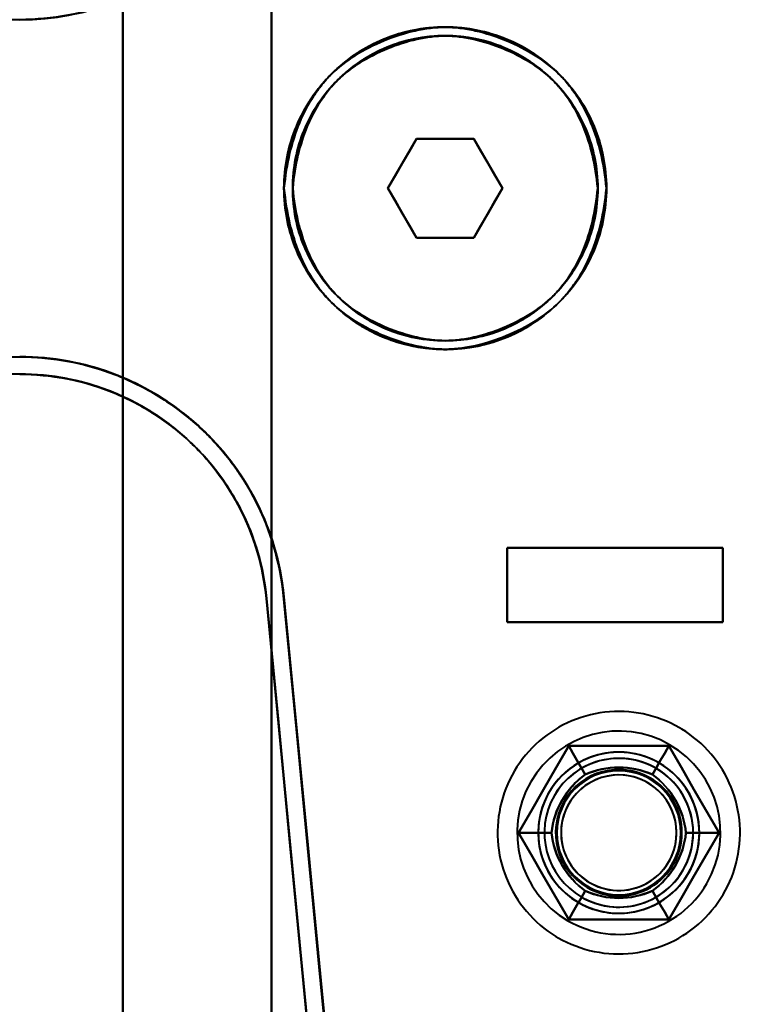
# Model space of a CAD drawing. Header units: millimetres. Extents: x -1115 to 1388, y -280 to 1010.
# Tile 59 of 76: x -322 to -293, y 745 to 785. Entities that reach past the tile are written whole.
import ezdxf

# ---------------------------------------------------------------- set-up
doc = ezdxf.new("R2010")
doc.units = ezdxf.units.MM
doc.layers.add('G-IMPT', color=8, linetype='Continuous', lineweight=40)

# ---------------------------------------------------------------- blocks, each defined once
blk = doc.blocks.new('NEXA 700 CALQUES_dwg-751640-Droite')
at = {"layer": 'G-IMPT'}
for p, q in [((-321.657, 784.672), (-342.221, 784.672)), ((-305.655, 779.872), (-306.809, 777.872)), ((-306.809, 777.872), (-305.655, 779.872)), ((-306.809, 777.872), (-305.655, 779.872)), ((-305.655, 779.872), (-306.809, 777.872)), ((-305.655, 779.872), (-303.345, 779.872)), ((-305.655, 779.872), (-303.345, 779.872)), ((-303.345, 779.872), (-305.655, 779.872)), ((-303.345, 779.872), (-305.655, 779.872)), ((-302.191, 777.872), (-303.345, 779.872)), ((-303.345, 779.872), (-302.191, 777.872)), ((-303.345, 779.872), (-302.191, 777.872)), ((-302.191, 777.872), (-303.345, 779.872)), ((-306.809, 777.872), (-305.655, 775.872)), ((-305.655, 775.872), (-306.809, 777.872)), ((-305.655, 775.872), (-306.809, 777.872)), ((-306.809, 777.872), (-305.655, 775.872)), ((-303.345, 775.872), (-302.191, 777.872)), ((-302.191, 777.872), (-303.345, 775.872)), ((-302.191, 777.872), (-303.345, 775.872)), ((-303.345, 775.872), (-302.191, 777.872)), ((-303.345, 775.872), (-305.655, 775.872)), ((-303.345, 775.872), (-305.655, 775.872)), ((-305.655, 775.872), (-303.345, 775.872)), ((-305.655, 775.872), (-303.345, 775.872)), ((-342.221, 771.072), (-321.657, 771.072)), ((-321.657, 770.372), (-342.221, 770.372)), ((-302, 763.372), (-293.3, 763.372)), ((-302, 763.372), (-293.3, 763.372)), ((-293.3, 763.372), (-302, 763.372)), ((-293.3, 763.372), (-302, 763.372)), ((-293.3, 760.372), (-302, 760.372)), ((-293.3, 760.372), (-302, 760.372)), ((-302, 760.372), (-293.3, 760.372)), ((-302, 760.372), (-293.3, 760.372))]:
    blk.add_line(p, q, dxfattribs=at)
at = {"layer": 'G-IMPT', "flags": 128}
for points in [[(-317.5, 717.872), (-317.5, 747.872), (-317.5, 777.872), (-317.5, 807.872), (-317.5, 837.872)], [(-317.5, 837.872), (-317.5, 807.872), (-317.5, 777.872), (-317.5, 747.872), (-317.5, 717.872)], [(-317.5, 717.872), (-317.5, 747.872), (-317.5, 777.872), (-317.5, 807.872), (-317.5, 837.872)], [(-317.5, 837.872), (-317.5, 807.872), (-317.5, 777.872), (-317.5, 747.872), (-317.5, 717.872)], [(-317.5, 717.872), (-317.5, 747.872), (-317.5, 777.872), (-317.5, 807.872), (-317.5, 837.872)], [(-317.5, 837.872), (-317.5, 807.872), (-317.5, 777.872), (-317.5, 747.872), (-317.5, 717.872)], [(-317.5, 837.872), (-317.5, 807.872), (-317.5, 777.872), (-317.5, 747.872), (-317.5, 717.872)], [(-317.5, 717.872), (-317.5, 747.872), (-317.5, 777.872), (-317.5, 807.872), (-317.5, 837.872)], [(-317.5, 817.372), (-317.5, 797.622), (-317.5, 777.872), (-317.5, 758.122), (-317.5, 738.372)], [(-317.5, 738.372), (-317.5, 758.122), (-317.5, 777.872), (-317.5, 797.622), (-317.5, 817.372)], [(-317.5, 817.372), (-317.5, 797.622), (-317.5, 777.872), (-317.5, 758.122), (-317.5, 738.372)], [(-317.5, 738.372), (-317.5, 758.122), (-317.5, 777.872), (-317.5, 797.622), (-317.5, 817.372)], [(-311.5, 817.372), (-311.5, 797.622), (-311.5, 777.872), (-311.5, 758.122), (-311.5, 738.372)], [(-311.5, 738.372), (-311.5, 758.122), (-311.5, 777.872), (-311.5, 797.622), (-311.5, 817.372)], [(-311.5, 817.372), (-311.5, 797.622), (-311.5, 777.872), (-311.5, 758.122), (-311.5, 738.372)], [(-311.5, 738.372), (-311.5, 758.122), (-311.5, 777.872), (-311.5, 797.622), (-311.5, 817.372)], [(-311.5, 738.372), (-311.5, 758.122), (-311.5, 777.872), (-311.5, 797.622), (-311.5, 817.372)], [(-311.5, 817.372), (-311.5, 797.622), (-311.5, 777.872), (-311.5, 758.122), (-311.5, 738.372)], [(-311.5, 738.372), (-311.5, 758.122), (-311.5, 777.872), (-311.5, 797.622), (-311.5, 817.372)], [(-311.5, 817.372), (-311.5, 797.622), (-311.5, 777.872), (-311.5, 758.122), (-311.5, 738.372)], [(-305.655, 779.872), (-305.943, 779.372), (-306.232, 778.872), (-306.521, 778.372), (-306.809, 777.872)], [(-306.809, 777.872), (-306.521, 778.372), (-306.232, 778.872), (-305.943, 779.372), (-305.655, 779.872)], [(-306.809, 777.872), (-306.521, 778.372), (-306.232, 778.872), (-305.943, 779.372), (-305.655, 779.872)], [(-305.655, 779.872), (-305.943, 779.372), (-306.232, 778.872), (-306.521, 778.372), (-306.809, 777.872)], [(-303.345, 779.872), (-303.923, 779.872), (-304.5, 779.872), (-305.077, 779.872), (-305.655, 779.872)], [(-305.655, 779.872), (-305.077, 779.872), (-304.5, 779.872), (-303.923, 779.872), (-303.345, 779.872)], [(-305.655, 779.872), (-305.077, 779.872), (-304.5, 779.872), (-303.923, 779.872), (-303.345, 779.872)], [(-303.345, 779.872), (-303.923, 779.872), (-304.5, 779.872), (-305.077, 779.872), (-305.655, 779.872)], [(-302.191, 777.872), (-302.479, 778.372), (-302.768, 778.872), (-303.057, 779.372), (-303.345, 779.872)], [(-303.345, 779.872), (-303.057, 779.372), (-302.768, 778.872), (-302.479, 778.372), (-302.191, 777.872)], [(-303.345, 779.872), (-303.057, 779.372), (-302.768, 778.872), (-302.479, 778.372), (-302.191, 777.872)], [(-302.191, 777.872), (-302.479, 778.372), (-302.768, 778.872), (-303.057, 779.372), (-303.345, 779.872)], [(-306.809, 777.872), (-306.521, 777.372), (-306.232, 776.872), (-305.943, 776.372), (-305.655, 775.872)], [(-305.655, 775.872), (-305.943, 776.372), (-306.232, 776.872), (-306.521, 777.372), (-306.809, 777.872)], [(-305.655, 775.872), (-305.943, 776.372), (-306.232, 776.872), (-306.521, 777.372), (-306.809, 777.872)], [(-306.809, 777.872), (-306.521, 777.372), (-306.232, 776.872), (-305.943, 776.372), (-305.655, 775.872)], [(-303.345, 775.872), (-303.057, 776.372), (-302.768, 776.872), (-302.479, 777.372), (-302.191, 777.872)], [(-302.191, 777.872), (-302.479, 777.372), (-302.768, 776.872), (-303.057, 776.372), (-303.345, 775.872)], [(-302.191, 777.872), (-302.479, 777.372), (-302.768, 776.872), (-303.057, 776.372), (-303.345, 775.872)], [(-303.345, 775.872), (-303.057, 776.372), (-302.768, 776.872), (-302.479, 777.372), (-302.191, 777.872)], [(-305.655, 775.872), (-305.077, 775.872), (-304.5, 775.872), (-303.923, 775.872), (-303.345, 775.872)], [(-303.345, 775.872), (-303.923, 775.872), (-304.5, 775.872), (-305.077, 775.872), (-305.655, 775.872)], [(-303.345, 775.872), (-303.923, 775.872), (-304.5, 775.872), (-305.077, 775.872), (-305.655, 775.872)], [(-305.655, 775.872), (-305.077, 775.872), (-304.5, 775.872), (-303.923, 775.872), (-303.345, 775.872)], [(-302, 763.372), (-302, 762.622), (-302, 761.872), (-302, 761.122), (-302, 760.372)], [(-293.3, 763.372), (-295.475, 763.372), (-297.65, 763.372), (-299.825, 763.372), (-302, 763.372)], [(-302, 760.372), (-302, 761.122), (-302, 761.872), (-302, 762.622), (-302, 763.372)], [(-302, 763.372), (-299.825, 763.372), (-297.65, 763.372), (-295.475, 763.372), (-293.3, 763.372)], [(-302, 763.372), (-299.825, 763.372), (-297.65, 763.372), (-295.475, 763.372), (-293.3, 763.372)], [(-302, 763.372), (-302, 762.622), (-302, 761.872), (-302, 761.122), (-302, 760.372)], [(-302, 760.372), (-302, 761.122), (-302, 761.872), (-302, 762.622), (-302, 763.372)], [(-302, 760.372), (-302, 761.122), (-302, 761.872), (-302, 762.622), (-302, 763.372)], [(-302, 763.372), (-302, 762.622), (-302, 761.872), (-302, 761.122), (-302, 760.372)], [(-293.3, 763.372), (-295.475, 763.372), (-297.65, 763.372), (-299.825, 763.372), (-302, 763.372)], [(-302, 760.372), (-302, 761.122), (-302, 761.872), (-302, 762.622), (-302, 763.372)], [(-302, 763.372), (-302, 762.622), (-302, 761.872), (-302, 761.122), (-302, 760.372)], [(-293.3, 760.372), (-293.3, 761.122), (-293.3, 761.872), (-293.3, 762.622), (-293.3, 763.372)], [(-293.3, 763.372), (-293.3, 762.622), (-293.3, 761.872), (-293.3, 761.122), (-293.3, 760.372)], [(-293.3, 760.372), (-293.3, 761.122), (-293.3, 761.872), (-293.3, 762.622), (-293.3, 763.372)], [(-293.3, 763.372), (-293.3, 762.622), (-293.3, 761.872), (-293.3, 761.122), (-293.3, 760.372)], [(-293.3, 763.372), (-293.3, 762.622), (-293.3, 761.872), (-293.3, 761.122), (-293.3, 760.372)], [(-293.3, 760.372), (-293.3, 761.122), (-293.3, 761.872), (-293.3, 762.622), (-293.3, 763.372)], [(-293.3, 763.372), (-293.3, 762.622), (-293.3, 761.872), (-293.3, 761.122), (-293.3, 760.372)], [(-293.3, 760.372), (-293.3, 761.122), (-293.3, 761.872), (-293.3, 762.622), (-293.3, 763.372)], [(-309.089, 741.372), (-309.577, 746.456), (-310.065, 751.54), (-310.553, 756.625), (-311.041, 761.71)], [(-308.869, 739.072), (-309.412, 744.732), (-309.955, 750.391), (-310.498, 756.051), (-311.041, 761.71)], [(-311.041, 761.71), (-310.553, 756.625), (-310.065, 751.54), (-309.577, 746.456), (-309.089, 741.372)], [(-311.041, 761.71), (-310.498, 756.051), (-309.955, 750.391), (-309.412, 744.732), (-308.869, 739.072)], [(-309.788, 741.372), (-310.266, 746.36), (-310.745, 751.348), (-311.224, 756.338), (-311.703, 761.327)], [(-311.703, 761.327), (-311.224, 756.338), (-310.745, 751.348), (-310.266, 746.36), (-309.788, 741.372)], [(-309.5, 738.372), (-310.051, 744.111), (-310.601, 749.85), (-311.152, 755.589), (-311.703, 761.327)], [(-311.703, 761.327), (-311.224, 756.338), (-310.745, 751.348), (-310.266, 746.36), (-309.788, 741.372)], [(-311.703, 761.327), (-311.152, 755.589), (-310.601, 749.85), (-310.051, 744.111), (-309.5, 738.372)], [(-311.703, 761.327), (-311.152, 755.589), (-310.601, 749.85), (-310.051, 744.111), (-309.5, 738.372)], [(-309.788, 741.372), (-310.266, 746.36), (-310.745, 751.348), (-311.224, 756.338), (-311.703, 761.327)], [(-309.5, 738.372), (-310.051, 744.111), (-310.601, 749.85), (-311.152, 755.589), (-311.703, 761.327)], [(-311.006, 761.394), (-310.526, 756.388), (-310.045, 751.382), (-309.565, 746.377), (-309.085, 741.372)], [(-311.006, 761.394), (-310.47, 755.814), (-309.935, 750.233), (-309.399, 744.653), (-308.864, 739.072)], [(-309.085, 741.372), (-309.565, 746.377), (-310.045, 751.382), (-310.526, 756.388), (-311.006, 761.394)], [(-308.864, 739.072), (-309.399, 744.653), (-309.935, 750.233), (-310.47, 755.814), (-311.006, 761.394)], [(-302, 760.372), (-299.825, 760.372), (-297.65, 760.372), (-295.475, 760.372), (-293.3, 760.372)], [(-293.3, 760.372), (-295.475, 760.372), (-297.65, 760.372), (-299.825, 760.372), (-302, 760.372)], [(-293.3, 760.372), (-295.475, 760.372), (-297.65, 760.372), (-299.825, 760.372), (-302, 760.372)], [(-302, 760.372), (-299.825, 760.372), (-297.65, 760.372), (-295.475, 760.372), (-293.3, 760.372)], [(-295.055, 756.108), (-295.226, 756.202), (-295.401, 756.289), (-295.579, 756.37), (-295.761, 756.443), (-295.945, 756.509), (-296.132, 756.567), (-296.32, 756.618), (-296.511, 756.662), (-296.703, 756.697), (-296.897, 756.725), (-297.092, 756.746), (-297.287, 756.758), (-297.482, 756.763), (-297.678, 756.759), (-297.873, 756.748), (-298.068, 756.73), (-298.262, 756.703), (-298.454, 756.669), (-298.645, 756.627), (-298.835, 756.577), (-299.022, 756.52), (-299.206, 756.455), (-299.388, 756.384), (-299.567, 756.304), (-299.743, 756.218), (-299.915, 756.125), (-300.083, 756.025), (-300.247, 755.918), (-300.406, 755.805), (-300.561, 755.686), (-300.711, 755.561), (-300.856, 755.429), (-300.996, 755.292), (-301.13, 755.15), (-301.258, 755.002), (-301.38, 754.849), (-301.496, 754.691), (-301.606, 754.529), (-301.709, 754.363), (-301.805, 754.193), (-301.894, 754.019), (-301.977, 753.841), (-302.052, 753.661), (-302.12, 753.477), (-302.18, 753.291), (-302.233, 753.103), (-302.278, 752.913), (-302.316, 752.721), (-302.346, 752.528), (-302.369, 752.333), (-302.383, 752.138), (-302.39, 751.943), (-302.389, 751.747), (-302.38, 751.552), (-302.363, 751.357), (-302.339, 751.163), (-302.306, 750.97), (-302.266, 750.778), (-302.219, 750.589), (-302.164, 750.401), (-302.101, 750.216), (-302.031, 750.033), (-301.954, 749.853), (-301.87, 749.677), (-301.779, 749.504), (-301.68, 749.334), (-301.576, 749.169), (-301.464, 749.009), (-301.347, 748.852), (-301.223, 748.701), (-301.093, 748.555), (-300.957, 748.414), (-300.816, 748.278), (-300.67, 748.148), (-300.518, 748.025), (-300.362, 747.907), (-300.201, 747.796), (-300.036, 747.691), (-299.945, 747.637)], [(-295.055, 756.108), (-295.226, 756.202), (-295.401, 756.289), (-295.579, 756.37), (-295.761, 756.443), (-295.945, 756.509), (-296.132, 756.567), (-296.32, 756.618), (-296.511, 756.662), (-296.703, 756.697), (-296.897, 756.725), (-297.092, 756.746), (-297.287, 756.758), (-297.482, 756.763), (-297.678, 756.759), (-297.873, 756.748), (-298.068, 756.73), (-298.262, 756.703), (-298.454, 756.669), (-298.645, 756.627), (-298.835, 756.577), (-299.022, 756.52), (-299.206, 756.455), (-299.388, 756.384), (-299.567, 756.304), (-299.743, 756.218), (-299.915, 756.125), (-300.083, 756.025), (-300.247, 755.918), (-300.406, 755.805), (-300.561, 755.686), (-300.711, 755.561), (-300.856, 755.429), (-300.996, 755.292), (-301.13, 755.15), (-301.258, 755.002), (-301.38, 754.849), (-301.496, 754.691), (-301.606, 754.529), (-301.709, 754.363), (-301.805, 754.193), (-301.894, 754.019), (-301.977, 753.841), (-302.052, 753.661), (-302.12, 753.477), (-302.18, 753.291), (-302.233, 753.103), (-302.278, 752.913), (-302.316, 752.721), (-302.346, 752.528), (-302.369, 752.333), (-302.383, 752.138), (-302.39, 751.943), (-302.389, 751.747), (-302.38, 751.552), (-302.363, 751.357), (-302.339, 751.163), (-302.306, 750.97), (-302.266, 750.778), (-302.219, 750.589), (-302.164, 750.401), (-302.101, 750.216), (-302.031, 750.033), (-301.954, 749.853), (-301.87, 749.677), (-301.779, 749.504), (-301.68, 749.334), (-301.576, 749.169), (-301.464, 749.009), (-301.347, 748.852), (-301.223, 748.701), (-301.093, 748.555), (-300.957, 748.414), (-300.816, 748.278), (-300.67, 748.148), (-300.518, 748.025), (-300.362, 747.907), (-300.201, 747.796), (-300.036, 747.691), (-299.945, 747.637)], [(-299.945, 747.637), (-299.774, 747.543), (-299.599, 747.455), (-299.421, 747.375), (-299.239, 747.302), (-299.055, 747.236), (-298.868, 747.177), (-298.68, 747.126), (-298.489, 747.083), (-298.297, 747.047), (-298.103, 747.019), (-297.908, 746.999), (-297.713, 746.987), (-297.518, 746.982), (-297.322, 746.985), (-297.127, 746.996), (-296.932, 747.015), (-296.738, 747.042), (-296.546, 747.076), (-296.355, 747.118), (-296.165, 747.168), (-295.978, 747.225), (-295.794, 747.289), (-295.612, 747.361), (-295.433, 747.44), (-295.257, 747.526), (-295.085, 747.62), (-294.917, 747.72), (-294.753, 747.826), (-294.594, 747.939), (-294.439, 748.059), (-294.289, 748.184), (-294.144, 748.315), (-294.004, 748.453), (-293.87, 748.595), (-293.742, 748.743), (-293.62, 748.896), (-293.504, 749.053), (-293.394, 749.215), (-293.291, 749.382), (-293.195, 749.552), (-293.106, 749.726), (-293.023, 749.903), (-292.948, 750.084), (-292.88, 750.267), (-292.82, 750.453), (-292.767, 750.642), (-292.722, 750.832), (-292.684, 751.024), (-292.654, 751.217), (-292.631, 751.411), (-292.617, 751.606), (-292.61, 751.802), (-292.611, 751.998), (-292.62, 752.193), (-292.637, 752.388), (-292.661, 752.582), (-292.694, 752.775), (-292.734, 752.966), (-292.781, 753.156), (-292.836, 753.344), (-292.899, 753.529), (-292.969, 753.712), (-293.046, 753.891), (-293.13, 754.068), (-293.221, 754.241), (-293.32, 754.41), (-293.424, 754.575), (-293.536, 754.736), (-293.653, 754.892), (-293.777, 755.044), (-293.907, 755.19), (-294.043, 755.331), (-294.184, 755.467), (-294.33, 755.596), (-294.482, 755.72), (-294.638, 755.838), (-294.799, 755.949), (-294.964, 756.054), (-295.055, 756.108)], [(-299.945, 747.637), (-299.774, 747.543), (-299.599, 747.455), (-299.421, 747.375), (-299.239, 747.302), (-299.055, 747.236), (-298.868, 747.177), (-298.68, 747.126), (-298.489, 747.083), (-298.297, 747.047), (-298.103, 747.019), (-297.908, 746.999), (-297.713, 746.987), (-297.518, 746.982), (-297.322, 746.985), (-297.127, 746.996), (-296.932, 747.015), (-296.738, 747.042), (-296.546, 747.076), (-296.355, 747.118), (-296.165, 747.168), (-295.978, 747.225), (-295.794, 747.289), (-295.612, 747.361), (-295.433, 747.44), (-295.257, 747.526), (-295.085, 747.62), (-294.917, 747.72), (-294.753, 747.826), (-294.594, 747.939), (-294.439, 748.059), (-294.289, 748.184), (-294.144, 748.315), (-294.004, 748.453), (-293.87, 748.595), (-293.742, 748.743), (-293.62, 748.896), (-293.504, 749.053), (-293.394, 749.215), (-293.291, 749.382), (-293.195, 749.552), (-293.106, 749.726), (-293.023, 749.903), (-292.948, 750.084), (-292.88, 750.267), (-292.82, 750.453), (-292.767, 750.642), (-292.722, 750.832), (-292.684, 751.024), (-292.654, 751.217), (-292.631, 751.411), (-292.617, 751.606), (-292.61, 751.802), (-292.611, 751.998), (-292.62, 752.193), (-292.637, 752.388), (-292.661, 752.582), (-292.694, 752.775), (-292.734, 752.966), (-292.781, 753.156), (-292.836, 753.344), (-292.899, 753.529), (-292.969, 753.712), (-293.046, 753.891), (-293.13, 754.068), (-293.221, 754.241), (-293.32, 754.41), (-293.424, 754.575), (-293.536, 754.736), (-293.653, 754.892), (-293.777, 755.044), (-293.907, 755.19), (-294.043, 755.331), (-294.184, 755.467), (-294.33, 755.596), (-294.482, 755.72), (-294.638, 755.838), (-294.799, 755.949), (-294.964, 756.054), (-295.055, 756.108)], [(-301.541, 751.872), (-301.036, 752.747), (-300.531, 753.622), (-300.026, 754.497), (-299.521, 755.372)], [(-299.521, 755.372), (-300.026, 754.497), (-300.531, 753.622), (-301.036, 752.747), (-301.541, 751.872)], [(-301.541, 751.872), (-301.036, 752.747), (-300.531, 753.622), (-300.026, 754.497), (-299.521, 755.372)], [(-301.541, 751.872), (-301.036, 752.747), (-300.531, 753.622), (-300.026, 754.497), (-299.521, 755.372)], [(-299.521, 755.372), (-300.026, 754.497), (-300.531, 753.622), (-301.036, 752.747), (-301.541, 751.872)], [(-299.521, 755.372), (-300.026, 754.497), (-300.531, 753.622), (-301.036, 752.747), (-301.541, 751.872)], [(-299.521, 755.372), (-300.026, 754.497), (-300.531, 753.622), (-301.036, 752.747), (-301.541, 751.872)], [(-301.541, 751.872), (-301.036, 752.747), (-300.531, 753.622), (-300.026, 754.497), (-299.521, 755.372)], [(-299.521, 755.372), (-300.026, 754.497), (-300.531, 753.622), (-301.036, 752.747), (-301.541, 751.872)], [(-299.521, 755.372), (-300.026, 754.497), (-300.531, 753.622), (-301.036, 752.747), (-301.541, 751.872)], [(-301.541, 751.872), (-301.036, 752.747), (-300.531, 753.622), (-300.026, 754.497), (-299.521, 755.372)], [(-301.541, 751.872), (-301.036, 752.747), (-300.531, 753.622), (-300.026, 754.497), (-299.521, 755.372)], [(-298.855, 754.218), (-299.021, 754.507), (-299.188, 754.795), (-299.354, 755.084), (-299.521, 755.372)], [(-299.521, 755.372), (-298.51, 755.372), (-297.5, 755.372), (-296.49, 755.372), (-295.479, 755.372)], [(-299.521, 755.372), (-299.354, 755.084), (-299.188, 754.795), (-299.021, 754.507), (-298.855, 754.218)], [(-295.479, 755.372), (-296.49, 755.372), (-297.5, 755.372), (-298.51, 755.372), (-299.521, 755.372)], [(-299.521, 755.372), (-298.51, 755.372), (-297.5, 755.372), (-296.49, 755.372), (-295.479, 755.372)], [(-299.521, 755.372), (-298.51, 755.372), (-297.5, 755.372), (-296.49, 755.372), (-295.479, 755.372)], [(-295.479, 755.372), (-296.49, 755.372), (-297.5, 755.372), (-298.51, 755.372), (-299.521, 755.372)], [(-295.479, 755.372), (-296.49, 755.372), (-297.5, 755.372), (-298.51, 755.372), (-299.521, 755.372)], [(-295.479, 755.372), (-296.49, 755.372), (-297.5, 755.372), (-298.51, 755.372), (-299.521, 755.372)], [(-299.521, 755.372), (-299.354, 755.084), (-299.188, 754.795), (-299.021, 754.507), (-298.855, 754.218)], [(-298.855, 754.218), (-299.021, 754.507), (-299.188, 754.795), (-299.354, 755.084), (-299.521, 755.372)], [(-299.521, 755.372), (-298.51, 755.372), (-297.5, 755.372), (-296.49, 755.372), (-295.479, 755.372)], [(-295.479, 755.372), (-296.49, 755.372), (-297.5, 755.372), (-298.51, 755.372), (-299.521, 755.372)], [(-295.479, 755.372), (-296.49, 755.372), (-297.5, 755.372), (-298.51, 755.372), (-299.521, 755.372)], [(-299.521, 755.372), (-298.51, 755.372), (-297.5, 755.372), (-296.49, 755.372), (-295.479, 755.372)], [(-299.521, 755.372), (-298.51, 755.372), (-297.5, 755.372), (-296.49, 755.372), (-295.479, 755.372)], [(-295.479, 755.372), (-295.646, 755.084), (-295.812, 754.795), (-295.979, 754.507), (-296.145, 754.218)], [(-296.145, 754.218), (-295.979, 754.507), (-295.812, 754.795), (-295.646, 755.084), (-295.479, 755.372)], [(-295.479, 755.372), (-295.646, 755.084), (-295.812, 754.795), (-295.979, 754.507), (-296.145, 754.218)], [(-296.145, 754.218), (-295.979, 754.507), (-295.812, 754.795), (-295.646, 755.084), (-295.479, 755.372)], [(-295.479, 755.372), (-294.974, 754.497), (-294.469, 753.622), (-293.964, 752.747), (-293.459, 751.872)], [(-293.459, 751.872), (-293.964, 752.747), (-294.469, 753.622), (-294.974, 754.497), (-295.479, 755.372)], [(-295.479, 755.372), (-294.974, 754.497), (-294.469, 753.622), (-293.964, 752.747), (-293.459, 751.872)], [(-295.479, 755.372), (-294.974, 754.497), (-294.469, 753.622), (-293.964, 752.747), (-293.459, 751.872)], [(-293.459, 751.872), (-293.964, 752.747), (-294.469, 753.622), (-294.974, 754.497), (-295.479, 755.372)], [(-293.459, 751.872), (-293.964, 752.747), (-294.469, 753.622), (-294.974, 754.497), (-295.479, 755.372)], [(-293.459, 751.872), (-293.964, 752.747), (-294.469, 753.622), (-294.974, 754.497), (-295.479, 755.372)], [(-295.479, 755.372), (-294.974, 754.497), (-294.469, 753.622), (-293.964, 752.747), (-293.459, 751.872)], [(-293.459, 751.872), (-293.964, 752.747), (-294.469, 753.622), (-294.974, 754.497), (-295.479, 755.372)], [(-293.459, 751.872), (-293.964, 752.747), (-294.469, 753.622), (-294.974, 754.497), (-295.479, 755.372)], [(-295.479, 755.372), (-294.974, 754.497), (-294.469, 753.622), (-293.964, 752.747), (-293.459, 751.872)], [(-295.479, 755.372), (-294.974, 754.497), (-294.469, 753.622), (-293.964, 752.747), (-293.459, 751.872)], [(-299.521, 748.372), (-300.026, 749.247), (-300.531, 750.122), (-301.036, 750.997), (-301.541, 751.872)], [(-301.541, 751.872), (-301.208, 751.872), (-300.875, 751.872), (-300.542, 751.872), (-300.209, 751.872)], [(-300.209, 751.872), (-300.542, 751.872), (-300.875, 751.872), (-301.208, 751.872), (-301.541, 751.872)], [(-301.541, 751.872), (-301.036, 750.997), (-300.531, 750.122), (-300.026, 749.247), (-299.521, 748.372)], [(-299.521, 748.372), (-300.026, 749.247), (-300.531, 750.122), (-301.036, 750.997), (-301.541, 751.872)], [(-299.521, 748.372), (-300.026, 749.247), (-300.531, 750.122), (-301.036, 750.997), (-301.541, 751.872)], [(-301.541, 751.872), (-301.036, 750.997), (-300.531, 750.122), (-300.026, 749.247), (-299.521, 748.372)], [(-301.541, 751.872), (-301.036, 750.997), (-300.531, 750.122), (-300.026, 749.247), (-299.521, 748.372)], [(-300.209, 751.872), (-300.542, 751.872), (-300.875, 751.872), (-301.208, 751.872), (-301.541, 751.872)], [(-301.541, 751.872), (-301.036, 750.997), (-300.531, 750.122), (-300.026, 749.247), (-299.521, 748.372)], [(-301.541, 751.872), (-301.208, 751.872), (-300.875, 751.872), (-300.542, 751.872), (-300.209, 751.872)], [(-299.521, 748.372), (-300.026, 749.247), (-300.531, 750.122), (-301.036, 750.997), (-301.541, 751.872)], [(-301.541, 751.872), (-301.036, 750.997), (-300.531, 750.122), (-300.026, 749.247), (-299.521, 748.372)], [(-301.541, 751.872), (-301.036, 750.997), (-300.531, 750.122), (-300.026, 749.247), (-299.521, 748.372)], [(-299.521, 748.372), (-300.026, 749.247), (-300.531, 750.122), (-301.036, 750.997), (-301.541, 751.872)], [(-299.521, 748.372), (-300.026, 749.247), (-300.531, 750.122), (-301.036, 750.997), (-301.541, 751.872)], [(-293.459, 751.872), (-293.964, 750.997), (-294.469, 750.122), (-294.974, 749.247), (-295.479, 748.372)], [(-295.479, 748.372), (-294.974, 749.247), (-294.469, 750.122), (-293.964, 750.997), (-293.459, 751.872)], [(-293.459, 751.872), (-293.964, 750.997), (-294.469, 750.122), (-294.974, 749.247), (-295.479, 748.372)], [(-293.459, 751.872), (-293.964, 750.997), (-294.469, 750.122), (-294.974, 749.247), (-295.479, 748.372)], [(-295.479, 748.372), (-294.974, 749.247), (-294.469, 750.122), (-293.964, 750.997), (-293.459, 751.872)], [(-295.479, 748.372), (-294.974, 749.247), (-294.469, 750.122), (-293.964, 750.997), (-293.459, 751.872)], [(-295.479, 748.372), (-294.974, 749.247), (-294.469, 750.122), (-293.964, 750.997), (-293.459, 751.872)], [(-293.459, 751.872), (-293.964, 750.997), (-294.469, 750.122), (-294.974, 749.247), (-295.479, 748.372)], [(-295.479, 748.372), (-294.974, 749.247), (-294.469, 750.122), (-293.964, 750.997), (-293.459, 751.872)], [(-295.479, 748.372), (-294.974, 749.247), (-294.469, 750.122), (-293.964, 750.997), (-293.459, 751.872)], [(-293.459, 751.872), (-293.964, 750.997), (-294.469, 750.122), (-294.974, 749.247), (-295.479, 748.372)], [(-293.459, 751.872), (-293.964, 750.997), (-294.469, 750.122), (-294.974, 749.247), (-295.479, 748.372)], [(-293.459, 751.872), (-293.792, 751.872), (-294.125, 751.872), (-294.458, 751.872), (-294.791, 751.872)], [(-294.791, 751.872), (-294.458, 751.872), (-294.125, 751.872), (-293.792, 751.872), (-293.459, 751.872)], [(-293.459, 751.872), (-293.792, 751.872), (-294.125, 751.872), (-294.458, 751.872), (-294.791, 751.872)], [(-294.791, 751.872), (-294.458, 751.872), (-294.125, 751.872), (-293.792, 751.872), (-293.459, 751.872)], [(-299.521, 748.372), (-299.354, 748.661), (-299.188, 748.949), (-299.021, 749.238), (-298.855, 749.526)], [(-298.855, 749.526), (-299.021, 749.238), (-299.188, 748.949), (-299.354, 748.661), (-299.521, 748.372)], [(-299.521, 748.372), (-299.354, 748.661), (-299.188, 748.949), (-299.021, 749.238), (-298.855, 749.526)], [(-298.855, 749.526), (-299.021, 749.238), (-299.188, 748.949), (-299.354, 748.661), (-299.521, 748.372)], [(-295.479, 748.372), (-295.646, 748.661), (-295.812, 748.949), (-295.979, 749.238), (-296.145, 749.526)], [(-296.145, 749.526), (-295.979, 749.238), (-295.812, 748.949), (-295.646, 748.661), (-295.479, 748.372)], [(-295.479, 748.372), (-295.646, 748.661), (-295.812, 748.949), (-295.979, 749.238), (-296.145, 749.526)], [(-296.145, 749.526), (-295.979, 749.238), (-295.812, 748.949), (-295.646, 748.661), (-295.479, 748.372)], [(-295.479, 748.372), (-296.49, 748.372), (-297.5, 748.372), (-298.51, 748.372), (-299.521, 748.372)], [(-299.521, 748.372), (-298.51, 748.372), (-297.5, 748.372), (-296.49, 748.372), (-295.479, 748.372)], [(-295.479, 748.372), (-296.49, 748.372), (-297.5, 748.372), (-298.51, 748.372), (-299.521, 748.372)], [(-295.479, 748.372), (-296.49, 748.372), (-297.5, 748.372), (-298.51, 748.372), (-299.521, 748.372)], [(-299.521, 748.372), (-298.51, 748.372), (-297.5, 748.372), (-296.49, 748.372), (-295.479, 748.372)], [(-299.521, 748.372), (-298.51, 748.372), (-297.5, 748.372), (-296.49, 748.372), (-295.479, 748.372)], [(-299.521, 748.372), (-298.51, 748.372), (-297.5, 748.372), (-296.49, 748.372), (-295.479, 748.372)], [(-295.479, 748.372), (-296.49, 748.372), (-297.5, 748.372), (-298.51, 748.372), (-299.521, 748.372)], [(-299.521, 748.372), (-298.51, 748.372), (-297.5, 748.372), (-296.49, 748.372), (-295.479, 748.372)], [(-299.521, 748.372), (-298.51, 748.372), (-297.5, 748.372), (-296.49, 748.372), (-295.479, 748.372)], [(-295.479, 748.372), (-296.49, 748.372), (-297.5, 748.372), (-298.51, 748.372), (-299.521, 748.372)], [(-295.479, 748.372), (-296.49, 748.372), (-297.5, 748.372), (-298.51, 748.372), (-299.521, 748.372)]]:
    blk.add_lwpolyline(points, dxfattribs=at)
at = {"layer": 'G-IMPT'}
for centre, radius, start, end in [((-321.657, 795.372), 10.7, 270, 354.5188), ((-321.657, 795.372), 10.7, 270, 354.5188), ((-304.5, 777.872), 6.5, 0, 180), ((-304.5, 777.872), 6.5, 0, 180), ((-304.5, 777.872), 6.5, 0, 180), ((-304.5, 777.872), 6.5, 0, 180), ((-304.5, 777.872), 6.15, 0, 180), ((-304.5, 777.872), 6.15, 0, 180), ((-304.5, 777.872), 6.15, 0, 180), ((-304.5, 777.872), 6.15, 0, 180), ((-304.5, 777.872), 6.5, 180, 0), ((-304.5, 777.872), 6.5, 180, 0), ((-304.5, 777.872), 6.5, 180, 0), ((-304.5, 777.872), 6.5, 180, 360), ((-304.5, 777.872), 6.15, 180, 0), ((-304.5, 777.872), 6.15, 180, 0), ((-304.5, 777.872), 6.15, 180, 0), ((-304.5, 777.872), 6.15, 180, 0), ((-321.657, 760.372), 10.7, 5.4812, 90), ((-321.657, 760.372), 10.7, 7.1833, 90), ((-321.657, 760.372), 10.7, 5.4812, 90), ((-321.657, 760.372), 10.7, 7.1833, 90), ((-321.657, 760.372), 10, 5.4812, 90), ((-321.657, 760.372), 10, 5.4812, 90), ((-321.657, 760.372), 10, 5.4812, 90), ((-321.657, 760.372), 10, 5.4812, 90), ((-297.5, 751.872), 4.1, 60, 240), ((-297.5, 751.872), 4.1, 60, 240), ((-297.5, 751.872), 4.1, 60, 240), ((-297.5, 751.872), 4.1, 60, 240), ((-297.5, 751.872), 4.1, 330, 60), ((-297.5, 751.872), 4.1, 330, 60), ((-297.5, 751.872), 4.1, 330, 60), ((-297.5, 751.872), 4.1, 330, 60), ((-297.5, 751.872), 3.25, 60, 240), ((-297.5, 751.872), 3.25, 60, 240), ((-297.5, 751.872), 3.25, 0, 180), ((-297.5, 751.872), 3.25, 0, 180), ((-297.5, 751.872), 3.25, 60, 180), ((-297.5, 751.872), 3.25, 60, 240), ((-297.5, 751.872), 3, 60, 240), ((-297.5, 751.872), 3, 60, 240), ((-297.5, 751.872), 3.25, 330, 150), ((-297.5, 751.872), 3.25, 330, 150), ((-297.5, 751.872), 3, 330, 150), ((-297.5, 751.872), 3, 330, 150), ((-297.5, 751.872), 3, 60, 150), ((-297.5, 751.872), 3, 330, 150), ((-297.5, 751.872), 3, 330, 150), ((-297.5, 751.872), 3, 330, 150), ((-297.5, 751.872), 2.548, 60, 240), ((-297.5, 751.872), 2.548, 60, 240), ((-297.5, 751.872), 2.548, 60, 240), ((-297.5, 751.872), 2.548, 60, 240), ((-297.5, 751.872), 2.548, 60, 240), ((-297.5, 751.872), 2.548, 60, 240), ((-297.5, 751.872), 2.548, 60, 240), ((-297.5, 751.872), 2.548, 60, 240), ((-297.5, 751.872), 2.5, 0, 180), ((-297.5, 751.872), 2.5, 360, 180), ((-297.5, 751.872), 2.5, 0, 180), ((-297.5, 751.872), 2.5, 0, 180), ((-297.5, 751.872), 2.5, 0, 180), ((-297.5, 751.872), 2.5, 0, 180), ((-297.5, 751.872), 2.5, 0, 180), ((-297.5, 751.872), 2.5, 0, 180), ((-297.5, 751.872), 3.25, 240, 60), ((-297.5, 751.872), 3, 240, 60), ((-297.5, 751.872), 3, 240, 60), ((-297.5, 751.872), 3, 330, 60), ((-297.5, 751.872), 3.25, 330, 60), ((-297.5, 751.872), 3.25, 0, 60), ((-297.5, 751.872), 3.25, 330, 60), ((-297.5, 751.872), 2.33, 24.284, 204.284), ((-297.5, 751.872), 2.33, 24.284, 204.284), ((-297.5, 751.872), 2.33, 24.284, 204.284), ((-297.5, 751.872), 2.33, 24.284, 204.284), ((-297.5, 751.872), 2.33, 95.716, 275.716), ((-297.5, 751.872), 2.33, 95.716, 275.716), ((-297.5, 751.872), 2.33, 95.716, 275.716), ((-297.5, 751.872), 2.33, 95.716, 275.716), ((-297.5, 751.872), 2.548, 240, 60), ((-297.5, 751.872), 2.548, 240, 60), ((-297.5, 751.872), 2.548, 240, 60), ((-297.5, 751.872), 2.548, 240, 60), ((-297.5, 751.872), 2.548, 240, 60), ((-297.5, 751.872), 2.548, 240, 60), ((-297.5, 751.872), 2.548, 240, 60), ((-297.5, 751.872), 2.548, 240, 60), ((-297.5, 751.872), 2.33, 275.716, 95.716), ((-297.5, 751.872), 2.33, 275.716, 95.716), ((-297.5, 751.872), 2.33, 275.716, 95.716), ((-297.5, 751.872), 2.33, 275.716, 95.716), ((-297.5, 751.872), 3.25, 150, 330), ((-297.5, 751.872), 3.25, 150, 330), ((-297.5, 751.872), 3, 150, 330), ((-297.5, 751.872), 3, 150, 330), ((-297.5, 751.872), 3, 150, 330), ((-297.5, 751.872), 3, 150, 330), ((-297.5, 751.872), 3, 150, 330), ((-297.5, 751.872), 3, 150, 240), ((-297.5, 751.872), 2.33, 204.284, 24.284), ((-297.5, 751.872), 2.33, 204.284, 24.284), ((-297.5, 751.872), 2.33, 204.284, 24.284), ((-297.5, 751.872), 2.33, 204.284, 24.284), ((-297.5, 751.872), 3.25, 180, 0), ((-297.5, 751.872), 3.25, 180, 0), ((-297.5, 751.872), 3.25, 180, 240), ((-297.5, 751.872), 2.5, 180, 0), ((-297.5, 751.872), 2.5, 180, 0), ((-297.5, 751.872), 2.5, 180, 0), ((-297.5, 751.872), 2.5, 180, 0), ((-297.5, 751.872), 2.5, 180, 0), ((-297.5, 751.872), 2.5, 180, 0), ((-297.5, 751.872), 2.5, 180, 0), ((-297.5, 751.872), 2.5, 180, 0), ((-297.5, 751.872), 3.25, 240, 0), ((-297.5, 751.872), 3, 240, 330), ((-297.5, 751.872), 3.25, 240, 330), ((-297.5, 751.872), 3.25, 240, 330), ((-297.5, 751.872), 4.1, 240, 330), ((-297.5, 751.872), 4.1, 240, 330), ((-297.5, 751.872), 4.1, 240, 330), ((-297.5, 751.872), 4.1, 240, 330)]:
    blk.add_arc(centre, radius, start, end, dxfattribs=at)
for points, knots in [([(-321.657, 784.672), (-320.976, 784.679), (-319.651, 784.806), (-317.807, 785.322), (-316.015, 786.222), (-314.418, 787.408), (-313.103, 788.85), (-311.704, 791.074), (-311.166, 792.962), (-311.006, 794.35)], [0, 0, 0, 0, 0.125, 0.25, 0.375, 0.5, 0.625, 0.75, 1, 1, 1, 1]), ([(-311.006, 794.35), (-311.134, 793.014), (-311.71, 791.062), (-313.101, 788.85), (-314.419, 787.41), (-316.011, 786.21), (-318.391, 785.034), (-320.352, 784.672), (-321.657, 784.672)], [0, 0, 0, 0, 0.25, 0.375, 0.5, 0.625, 0.75, 1, 1, 1, 1]), ([(-311.041, 794.034), (-311.239, 792.677), (-311.817, 790.837), (-313.228, 788.691), (-314.97, 786.848), (-317.278, 785.463), (-319.695, 784.799), (-320.991, 784.678), (-321.657, 784.672)], [0, 0, 0, 0, 0.25, 0.375, 0.5, 0.75, 0.875, 1, 1, 1, 1]), ([(-298, 777.872), (-298, 778.727), (-298.257, 780.007), (-299.066, 781.515), (-299.882, 782.506), (-300.873, 783.316), (-302, 783.917), (-303.223, 784.288), (-304.495, 784.414), (-305.768, 784.29), (-307.401, 783.798), (-309.205, 782.6), (-310.658, 780.435), (-311, 778.727), (-311, 777.872)], [0, 0, 0, 0, 0.125, 0.1875, 0.25, 0.3125, 0.375, 0.4375, 0.5, 0.5625, 0.625, 0.75, 0.875, 1, 1, 1, 1]), ([(-311, 777.872), (-311, 778.727), (-310.658, 780.435), (-309.205, 782.6), (-307.401, 783.798), (-305.768, 784.29), (-304.495, 784.414), (-303.223, 784.288), (-302, 783.917), (-300.873, 783.316), (-299.882, 782.506), (-299.066, 781.515), (-298.256, 780.007), (-298, 778.727), (-298, 777.872)], [0, 0, 0, 0, 0.125, 0.25, 0.375, 0.4375, 0.5, 0.5625, 0.625, 0.6875, 0.75, 0.8125, 0.875, 1, 1, 1, 1]), ([(-311, 777.872), (-310.952, 778.369), (-310.801, 779.306), (-310.406, 780.543), (-309.937, 781.432), (-309.536, 781.98), (-309.286, 782.272), (-308.893, 782.687), (-308.163, 783.256), (-306.97, 783.866), (-305.911, 784.204), (-305.081, 784.347), (-304.495, 784.385), (-303.91, 784.347), (-303.08, 784.203), (-302.022, 783.864), (-300.832, 783.254), (-300.104, 782.685), (-299.712, 782.269), (-299.462, 781.977), (-299.062, 781.429), (-298.594, 780.541), (-298.2, 779.305), (-298.048, 778.369), (-298, 777.872)], [0, 0, 0, 0, 0.0625, 0.125, 0.1875, 0.21875, 0.234375, 0.25, 0.3125, 0.375, 0.4375, 0.46875, 0.5, 0.53125, 0.5625, 0.625, 0.6875, 0.75, 0.765625, 0.78125, 0.8125, 0.875, 0.9375, 1, 1, 1, 1]), ([(-298, 777.872), (-298.048, 778.369), (-298.2, 779.305), (-298.594, 780.541), (-299.062, 781.429), (-299.462, 781.977), (-299.712, 782.269), (-300.104, 782.685), (-300.832, 783.254), (-302.022, 783.864), (-303.08, 784.203), (-303.91, 784.347), (-304.495, 784.385), (-305.081, 784.347), (-305.911, 784.204), (-306.97, 783.866), (-308.163, 783.256), (-308.893, 782.687), (-309.286, 782.272), (-309.537, 781.98), (-309.937, 781.432), (-310.406, 780.543), (-310.801, 779.306), (-310.952, 778.369), (-311, 777.872)], [0, 0, 0, 0, 0.0625, 0.125, 0.1875, 0.21875, 0.234375, 0.25, 0.3125, 0.375, 0.4375, 0.46875, 0.5, 0.53125, 0.5625, 0.625, 0.6875, 0.75, 0.765625, 0.78125, 0.8125, 0.875, 0.9375, 1, 1, 1, 1]), ([(-310.65, 777.872), (-310.65, 778.681), (-310.327, 780.297), (-308.951, 782.345), (-307.245, 783.479), (-305.7, 783.944), (-304.495, 784.062), (-303.292, 783.943), (-302.135, 783.592), (-301.068, 783.023), (-300.131, 782.256), (-299.359, 781.319), (-298.593, 779.892), (-298.35, 778.681), (-298.35, 777.872)], [0, 0, 0, 0, 0.125, 0.25, 0.375, 0.4375, 0.5, 0.5625, 0.625, 0.6875, 0.75, 0.8125, 0.875, 1, 1, 1, 1]), ([(-298.35, 777.872), (-298.35, 778.681), (-298.593, 779.892), (-299.359, 781.319), (-300.131, 782.256), (-301.068, 783.023), (-302.135, 783.592), (-303.292, 783.943), (-304.495, 784.062), (-305.7, 783.944), (-307.245, 783.479), (-308.951, 782.345), (-310.327, 780.297), (-310.65, 778.681), (-310.65, 777.872)], [0, 0, 0, 0, 0.125, 0.1875, 0.25, 0.3125, 0.375, 0.4375, 0.5, 0.5625, 0.625, 0.75, 0.875, 1, 1, 1, 1]), ([(-298.35, 777.872), (-298.396, 778.342), (-298.539, 779.228), (-298.912, 780.397), (-299.355, 781.238), (-299.733, 781.756), (-299.97, 782.033), (-300.341, 782.426), (-301.03, 782.964), (-302.156, 783.542), (-303.156, 783.862), (-303.942, 783.998), (-304.496, 784.034), (-305.05, 783.998), (-305.835, 783.863), (-306.838, 783.543), (-307.966, 782.966), (-308.656, 782.428), (-309.028, 782.035), (-309.265, 781.759), (-309.645, 781.24), (-310.088, 780.399), (-310.462, 779.229), (-310.605, 778.342), (-310.65, 777.872)], [0, 0, 0, 0, 0.0625, 0.125, 0.1875, 0.21875, 0.234375, 0.25, 0.3125, 0.375, 0.4375, 0.46875, 0.5, 0.53125, 0.5625, 0.625, 0.6875, 0.75, 0.765625, 0.78125, 0.8125, 0.875, 0.9375, 1, 1, 1, 1]), ([(-310.65, 777.872), (-310.605, 778.342), (-310.462, 779.229), (-310.088, 780.399), (-309.645, 781.24), (-309.265, 781.758), (-309.028, 782.035), (-308.656, 782.428), (-307.966, 782.966), (-306.838, 783.543), (-305.835, 783.863), (-305.05, 783.998), (-304.496, 784.034), (-303.942, 783.998), (-303.156, 783.862), (-302.156, 783.541), (-301.03, 782.964), (-300.341, 782.426), (-299.97, 782.033), (-299.733, 781.756), (-299.355, 781.238), (-298.912, 780.397), (-298.539, 779.228), (-298.396, 778.342), (-298.35, 777.872)], [0, 0, 0, 0, 0.0625, 0.125, 0.1875, 0.21875, 0.234375, 0.25, 0.3125, 0.375, 0.4375, 0.46875, 0.5, 0.53125, 0.5625, 0.625, 0.6875, 0.75, 0.765625, 0.78125, 0.8125, 0.875, 0.9375, 1, 1, 1, 1]), ([(-311, 777.872), (-311, 777.017), (-310.658, 775.309), (-309.205, 773.145), (-307.401, 771.947), (-305.768, 771.455), (-304.495, 771.331), (-303.223, 771.457), (-302, 771.827), (-300.873, 772.428), (-299.882, 773.239), (-299.066, 774.229), (-298.256, 775.738), (-298, 777.018), (-298, 777.872)], [0, 0, 0, 0, 0.125, 0.25, 0.375, 0.4375, 0.5, 0.5625, 0.625, 0.6875, 0.75, 0.8125, 0.875, 1, 1, 1, 1]), ([(-298, 777.872), (-298, 777.018), (-298.257, 775.738), (-299.066, 774.229), (-299.882, 773.239), (-300.873, 772.428), (-302, 771.827), (-303.223, 771.457), (-304.495, 771.331), (-305.768, 771.455), (-307.401, 771.947), (-309.205, 773.145), (-310.658, 775.309), (-311, 777.017), (-311, 777.872)], [0, 0, 0, 0, 0.125, 0.1875, 0.25, 0.3125, 0.375, 0.4375, 0.5, 0.5625, 0.625, 0.75, 0.875, 1, 1, 1, 1]), ([(-298, 777.872), (-298.048, 777.376), (-298.2, 776.439), (-298.594, 775.204), (-299.062, 774.315), (-299.462, 773.768), (-299.712, 773.475), (-300.104, 773.06), (-300.832, 772.491), (-302.022, 771.881), (-303.08, 771.542), (-303.91, 771.398), (-304.495, 771.36), (-305.081, 771.397), (-305.911, 771.541), (-306.97, 771.879), (-308.163, 772.488), (-308.893, 773.057), (-309.286, 773.473), (-309.537, 773.765), (-309.937, 774.313), (-310.406, 775.202), (-310.801, 776.438), (-310.952, 777.375), (-311, 777.872)], [0, 0, 0, 0, 0.0625, 0.125, 0.1875, 0.21875, 0.234375, 0.25, 0.3125, 0.375, 0.4375, 0.46875, 0.5, 0.53125, 0.5625, 0.625, 0.6875, 0.75, 0.765625, 0.78125, 0.8125, 0.875, 0.9375, 1, 1, 1, 1]), ([(-311, 777.872), (-310.952, 777.375), (-310.801, 776.438), (-310.406, 775.202), (-309.937, 774.313), (-309.536, 773.765), (-309.286, 773.473), (-308.893, 773.057), (-308.163, 772.488), (-306.97, 771.879), (-305.911, 771.541), (-305.081, 771.397), (-304.495, 771.36), (-303.91, 771.398), (-303.08, 771.542), (-302.022, 771.881), (-300.832, 772.491), (-300.104, 773.06), (-299.712, 773.475), (-299.462, 773.768), (-299.062, 774.315), (-298.594, 775.204), (-298.2, 776.439), (-298.048, 777.376), (-298, 777.872)], [0, 0, 0, 0, 0.0625, 0.125, 0.1875, 0.21875, 0.234375, 0.25, 0.3125, 0.375, 0.4375, 0.46875, 0.5, 0.53125, 0.5625, 0.625, 0.6875, 0.75, 0.765625, 0.78125, 0.8125, 0.875, 0.9375, 1, 1, 1, 1]), ([(-310.65, 777.872), (-310.605, 777.402), (-310.462, 776.515), (-310.088, 775.346), (-309.645, 774.505), (-309.265, 773.986), (-309.028, 773.71), (-308.656, 773.317), (-307.966, 772.778), (-306.838, 772.202), (-305.835, 771.882), (-305.05, 771.746), (-304.496, 771.71), (-303.942, 771.746), (-303.156, 771.883), (-302.156, 772.203), (-301.03, 772.781), (-300.341, 773.319), (-299.97, 773.712), (-299.733, 773.989), (-299.355, 774.507), (-298.912, 775.348), (-298.539, 776.517), (-298.396, 777.403), (-298.35, 777.872)], [0, 0, 0, 0, 0.0625, 0.125, 0.1875, 0.21875, 0.234375, 0.25, 0.3125, 0.375, 0.4375, 0.46875, 0.5, 0.53125, 0.5625, 0.625, 0.6875, 0.75, 0.765625, 0.78125, 0.8125, 0.875, 0.9375, 1, 1, 1, 1]), ([(-298.35, 777.872), (-298.396, 777.403), (-298.539, 776.517), (-298.912, 775.348), (-299.355, 774.507), (-299.733, 773.989), (-299.97, 773.712), (-300.341, 773.319), (-301.03, 772.781), (-302.156, 772.203), (-303.156, 771.883), (-303.942, 771.746), (-304.496, 771.71), (-305.05, 771.746), (-305.835, 771.882), (-306.838, 772.202), (-307.966, 772.778), (-308.656, 773.317), (-309.028, 773.71), (-309.265, 773.986), (-309.645, 774.505), (-310.088, 775.346), (-310.462, 776.515), (-310.605, 777.402), (-310.65, 777.872)], [0, 0, 0, 0, 0.0625, 0.125, 0.1875, 0.21875, 0.234375, 0.25, 0.3125, 0.375, 0.4375, 0.46875, 0.5, 0.53125, 0.5625, 0.625, 0.6875, 0.75, 0.765625, 0.78125, 0.8125, 0.875, 0.9375, 1, 1, 1, 1]), ([(-298.35, 777.872), (-298.35, 777.064), (-298.593, 775.853), (-299.359, 774.425), (-300.131, 773.488), (-301.068, 772.721), (-302.135, 772.153), (-303.292, 771.802), (-304.495, 771.683), (-305.7, 771.8), (-307.245, 772.266), (-308.951, 773.4), (-310.327, 775.448), (-310.65, 777.063), (-310.65, 777.872)], [0, 0, 0, 0, 0.125, 0.1875, 0.25, 0.3125, 0.375, 0.4375, 0.5, 0.5625, 0.625, 0.75, 0.875, 1, 1, 1, 1]), ([(-310.65, 777.872), (-310.65, 777.063), (-310.327, 775.447), (-308.951, 773.4), (-307.245, 772.266), (-305.7, 771.8), (-304.495, 771.683), (-303.292, 771.802), (-302.135, 772.153), (-301.068, 772.721), (-300.131, 773.488), (-299.359, 774.425), (-298.593, 775.853), (-298.35, 777.064), (-298.35, 777.872)], [0, 0, 0, 0, 0.125, 0.25, 0.375, 0.4375, 0.5, 0.5625, 0.625, 0.6875, 0.75, 0.8125, 0.875, 1, 1, 1, 1]), ([(-321.657, 771.072), (-320.976, 771.066), (-319.651, 770.939), (-317.807, 770.423), (-316.015, 769.523), (-314.418, 768.337), (-313.103, 766.895), (-311.704, 764.67), (-311.166, 762.783), (-311.006, 761.394)], [0, 0, 0, 0, 0.125, 0.25, 0.375, 0.5, 0.625, 0.75, 1, 1, 1, 1]), ([(-311.041, 761.71), (-311.239, 763.068), (-311.817, 764.908), (-313.228, 767.053), (-314.97, 768.897), (-317.278, 770.281), (-319.695, 770.946), (-320.991, 771.067), (-321.657, 771.072)], [0, 0, 0, 0, 0.25, 0.375, 0.5, 0.75, 0.875, 1, 1, 1, 1]), ([(-311.006, 761.394), (-311.134, 762.731), (-311.71, 764.682), (-313.101, 766.894), (-314.419, 768.334), (-316.011, 769.534), (-318.391, 770.711), (-320.352, 771.072), (-321.657, 771.072)], [0, 0, 0, 0, 0.25, 0.375, 0.5, 0.625, 0.75, 1, 1, 1, 1]), ([(-321.657, 771.072), (-320.38, 771.072), (-318.46, 770.727), (-316.114, 769.594), (-314.536, 768.436), (-313.227, 767.052), (-311.823, 764.92), (-311.206, 763.021), (-311.041, 761.71)], [0, 0, 0, 0, 0.25, 0.375, 0.5, 0.625, 0.75, 1, 1, 1, 1]), ([(-311.703, 761.327), (-311.852, 762.625), (-312.355, 764.389), (-313.663, 766.468), (-314.892, 767.816), (-316.384, 768.924), (-318.059, 769.765), (-319.782, 770.247), (-321.02, 770.366), (-321.657, 770.372)], [0, 0, 0, 0, 0.25, 0.375, 0.5, 0.625, 0.75, 0.875, 1, 1, 1, 1]), ([(-321.657, 770.372), (-320.438, 770.372), (-318.605, 770.035), (-316.38, 768.935), (-314.892, 767.813), (-313.661, 766.468), (-312.36, 764.4), (-311.823, 762.577), (-311.703, 761.327)], [0, 0, 0, 0, 0.25, 0.375, 0.5, 0.625, 0.75, 1, 1, 1, 1]), ([(-321.657, 770.372), (-321.02, 770.366), (-319.782, 770.247), (-318.058, 769.765), (-316.384, 768.924), (-314.892, 767.815), (-313.662, 766.468), (-312.355, 764.389), (-311.852, 762.625), (-311.703, 761.327)], [0, 0, 0, 0, 0.125, 0.25, 0.375, 0.5, 0.625, 0.75, 1, 1, 1, 1]), ([(-311.703, 761.327), (-311.823, 762.576), (-312.36, 764.4), (-313.66, 766.468), (-314.892, 767.813), (-316.38, 768.935), (-318.604, 770.035), (-320.437, 770.372), (-321.657, 770.372)], [0, 0, 0, 0, 0.25, 0.375, 0.5, 0.625, 0.75, 1, 1, 1, 1])]:
    blk.add_open_spline(points, degree=3, knots=knots, dxfattribs=at)
for points in [[(-298.855, 754.218), (-298.421, 754.411), (-297.5, 754.604), (-296.579, 754.411), (-296.145, 754.218)], [(-296.145, 754.218), (-296.571, 754.41), (-297.5, 754.606), (-298.43, 754.41), (-298.855, 754.218)], [(-296.145, 754.218), (-296.579, 754.411), (-297.5, 754.604), (-298.421, 754.411), (-298.855, 754.218)], [(-298.855, 754.218), (-298.429, 754.41), (-297.5, 754.606), (-296.57, 754.41), (-296.145, 754.218)], [(-300.209, 751.872), (-300.159, 752.344), (-299.866, 753.238), (-299.239, 753.939), (-298.855, 754.218)], [(-298.855, 754.218), (-299.233, 753.946), (-299.867, 753.239), (-300.163, 752.336), (-300.209, 751.872)], [(-298.855, 754.218), (-299.238, 753.939), (-299.866, 753.239), (-300.159, 752.345), (-300.209, 751.872)], [(-300.209, 751.872), (-300.163, 752.336), (-299.867, 753.239), (-299.233, 753.946), (-298.855, 754.218)], [(-296.145, 754.218), (-295.762, 753.939), (-295.134, 753.239), (-294.841, 752.345), (-294.791, 751.872)], [(-294.791, 751.872), (-294.837, 752.336), (-295.133, 753.239), (-295.767, 753.946), (-296.145, 754.218)], [(-294.791, 751.872), (-294.841, 752.344), (-295.134, 753.238), (-295.761, 753.939), (-296.145, 754.218)], [(-296.145, 754.218), (-295.767, 753.946), (-295.133, 753.239), (-294.837, 752.336), (-294.791, 751.872)], [(-298.855, 749.526), (-299.238, 749.805), (-299.866, 750.506), (-300.159, 751.4), (-300.209, 751.872)], [(-300.209, 751.872), (-300.163, 751.408), (-299.867, 750.505), (-299.233, 749.798), (-298.855, 749.526)], [(-300.209, 751.872), (-300.159, 751.4), (-299.866, 750.506), (-299.239, 749.806), (-298.855, 749.526)], [(-298.855, 749.526), (-299.233, 749.799), (-299.867, 750.506), (-300.163, 751.408), (-300.209, 751.872)], [(-294.791, 751.872), (-294.841, 751.4), (-295.134, 750.506), (-295.761, 749.806), (-296.145, 749.526)], [(-296.145, 749.526), (-295.767, 749.799), (-295.133, 750.506), (-294.837, 751.408), (-294.791, 751.872)], [(-296.145, 749.526), (-295.762, 749.805), (-295.134, 750.506), (-294.841, 751.4), (-294.791, 751.872)], [(-294.791, 751.872), (-294.837, 751.408), (-295.133, 750.505), (-295.767, 749.798), (-296.145, 749.526)], [(-296.145, 749.526), (-296.579, 749.333), (-297.5, 749.14), (-298.421, 749.333), (-298.855, 749.526)], [(-298.855, 749.526), (-298.429, 749.334), (-297.5, 749.139), (-296.57, 749.334), (-296.145, 749.526)], [(-298.855, 749.526), (-298.421, 749.333), (-297.5, 749.14), (-296.579, 749.333), (-296.145, 749.526)], [(-296.145, 749.526), (-296.571, 749.334), (-297.5, 749.139), (-298.43, 749.334), (-298.855, 749.526)], [(-295.643, 741.372), (-294.01, 741.372), (-290.726, 742.043), (-287.998, 743.929), (-286.864, 745.115)], [(-286.864, 745.115), (-288.029, 743.909), (-290.726, 742.049), (-293.979, 741.379), (-295.643, 741.372)]]:
    blk.add_open_spline(points, degree=3, dxfattribs=at)

msp = doc.modelspace()

# ---------------------------------------------------------------- block references
at = {"layer": 'G-IMPT'}
msp.add_blockref('NEXA 700 CALQUES_dwg-751640-Droite', (0, 0), dxfattribs=at)

doc.saveas('drawing.dxf')
